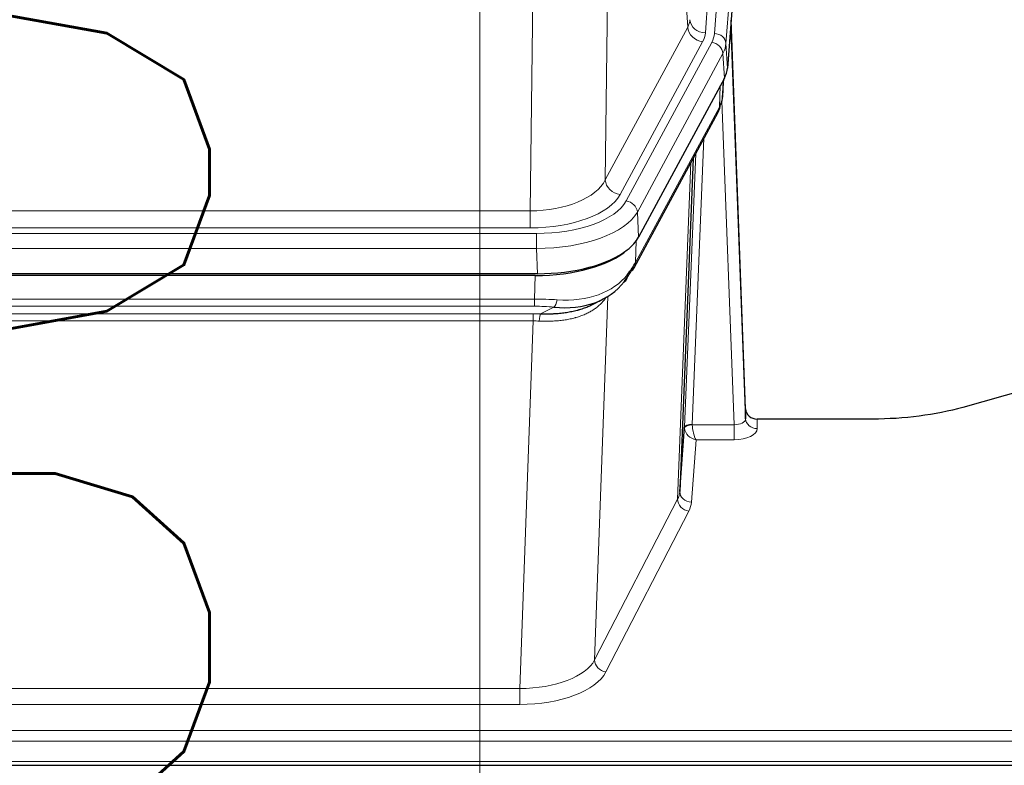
# Model space of a CAD drawing. Header units: inches. Extents: x 0 to 23760, y -13 to 16800.
# Tile 91 of 207: x 4449 to 4704, y 13654 to 13847. Entities that reach past the tile are written whole.
import ezdxf

# ---------------------------------------------------------------- set-up
doc = ezdxf.new("R2010")
doc.units = ezdxf.units.IN
doc.layers.add('254', color=7, linetype='Continuous', true_color=0xffffff)
doc.styles.add('latin_extended', font='simplex.shx')
doc.dimstyles.get("Standard").update_dxf_attribs({"dimtxt": 0.18, "dimasz": 0.18, "dimexe": 0.18, "dimexo": 0.0625, "dimgap": 0.09, "dimtad": 0, "dimtih": 1, "dimtoh": 1, "dimdec": 4, "dimzin": 0, "dimdsep": 46, "dimtxsty": 'Standard', "dimcen": 0.09, "dimadec": 0, "dimazin": 0, "dimtfac": 1, "dimtdec": 4, "dimtofl": 0, "dimtmove": 0, "dimatfit": 3, "dimfxl": 1, "dimtolj": 1, "dimtzin": 0, "dimarcsym": 0})

# ---------------------------------------------------------------- blocks, each defined once
blk = doc.blocks.new('_U0')
at = {"layer": '254', "color": 3, "linetype": 'Continuous', "lineweight": 13, "transparency": 16777216}
for p, q in [((4568.24, 12941.21), (4568.24, 13937.88)), ((5008.97, 12941.21), (4528.24, 12941.21)), ((4568.24, 12435.46), (4568.24, 12801.21)), ((7169.97, 12295.46), (4528.24, 12295.46))]:
    blk.add_line(p, q, dxfattribs=at)
at = {"layer": '254', "color": 3, "transparency": 16777216}
for points in [[(4591.58, 12801.21), (4544.91, 12801.21), (4568.24, 12941.21)], [(4544.91, 12435.46), (4591.58, 12435.46), (4568.24, 12295.46)]]:
    blk.add_solid(points, dxfattribs=at)
at = {"layer": 'Defpoints', "color": 0, "transparency": 16777216}
for p in [(4568.24, 12941.21), (5048.97, 12941.21), (7209.97, 12295.46)]:
    blk.add_point(p, dxfattribs=at)
at = {"layer": '254', "color": 2, "lineweight": 13, "transparency": 16777216, "insert": (4358.24, 13507.88), "char_height": 140, "attachment_point": 1, "rotation": 90, "style": 'latin_extended'}
blk.add_mtext('\\A1;\\C2;650', dxfattribs=at)

msp = doc.modelspace()

# ---------------------------------------------------------------- linework, layer by layer
at = {"layer": '254', "color": 110, "linetype": 'Continuous', "lineweight": 13}
for p, q in [((4639.721, 14016.72), (4626.655, 13843.947)), ((4629.002, 13843.794), (4642.113, 14017.155)), ((4645.107, 14014.585), (4631.996, 13841.224)), ((4622.082, 13845.464), (4617.73, 13919.716)), ((4601.687, 13881.572), (4600.73, 13805.921)), ((4581.287, 13797.886), (4582.255, 13874.382)), ((4600.73, 13805.921), (4622.082, 13845.464)), ((4604.605, 13802.112), (4625.957, 13841.656)), ((4606.131, 13800.438), (4628.305, 13841.503)), ((4631.996, 13841.224), (4632.369, 13834.852)), ((4631.212, 13838.647), (4609.038, 13797.581)), ((4631.585, 13832.274), (4631.212, 13838.647)), ((4630.315, 13824.77), (4630.534, 13830.328)), ((4631.101, 13827.349), (4631.455, 13832.033)), ((4608.568, 13784.494), (4630.315, 13824.77)), ((4634.082, 13742.526), (4630.951, 13826.378)), ((4626.298, 13816.664), (4623.276, 13742.613)), ((4621.278, 13741.847), (4624.171, 13812.724)), ((4619.464, 13723.219), (4622.931, 13810.429)), ((4368.644, 13797.886), (4581.287, 13797.886)), ((4581.287, 13793.472), (4581.287, 13797.886)), ((4609.038, 13797.581), (4609.331, 13791.06)), ((4367.055, 13792.048), (4582.875, 13792.048)), ((4581.287, 13793.472), (4368.644, 13793.472)), ((4582.875, 13788.143), (4582.875, 13792.048)), ((4608.745, 13790.13), (4608.568, 13784.494)), ((4582.875, 13788.143), (4367.055, 13788.143)), ((4583.169, 13781.622), (4582.875, 13788.143)), ((4582.386, 13775.049), (4582.577, 13781.14)), ((4367.545, 13775.049), (4582.386, 13775.049)), ((4582.386, 13773.184), (4582.386, 13775.049)), ((4601.415, 13775.744), (4597.979, 13681.604)), ((4582.386, 13773.184), (4367.545, 13773.184)), ((4367.887, 13771.241), (4582.044, 13771.241)), ((4582.044, 13769.376), (4582.044, 13771.241)), ((4583.957, 13771.21), (4587.41, 13772.955)), ((4582.044, 13769.376), (4367.887, 13769.376)), ((4578.57, 13674.2), (4582.044, 13769.376)), ((4640.063, 13743.973), (4640.073, 13741.525)), ((4623.277, 13742.526), (4634.082, 13742.526)), ((4634.082, 13742.526), (4634.082, 13738.611)), ((4624.24, 13738.611), (4623.046, 13722.462)), ((4634.082, 13738.611), (4624.24, 13738.611)), ((4597.979, 13681.604), (4619.464, 13723.219)), ((4622.373, 13720.155), (4600.888, 13678.541)), ((4371.36, 13674.2), (4578.57, 13674.2)), ((4578.57, 13674.2), (4578.57, 13670.099)), ((4578.57, 13670.099), (4371.36, 13670.099)), ((4196.965, 13663.338), (4753.965, 13663.338)), ((4196.965, 13660.604), (4753.965, 13660.604)), ((4196.965, 13655.356), (4753.965, 13655.356))]:
    msp.add_line(p, q, dxfattribs=at)
at = {"layer": '254', "color": 2, "linetype": 'Continuous', "lineweight": 25}
for p, q in [((4645.487, 14008.306), (4632.369, 13834.852)), ((4637.064, 13746.595), (4633.306, 13847.233)), ((4633.386, 13842.84), (4637.075, 13744.058)), ((4631.585, 13832.274), (4609.331, 13791.06)), ((4631.094, 13827.236), (4631.457, 13832.038)), ((4631.271, 13831.693), (4631.101, 13827.349)), ((4631.094, 13827.236), (4631.101, 13827.349)), ((4608.209, 13783.164), (4629.956, 13823.44)), ((4623.477, 13811.44), (4620.05, 13725.229)), ((4583.169, 13781.622), (4366.762, 13781.622)), ((4582.577, 13781.14), (4367.354, 13781.14)), ((4597.274, 13773.576), (4600.068, 13774.988)), ((4709.509, 13751.545), (4693.345, 13747.014)), ((4637.075, 13744.058), (4637.064, 13746.595)), ((4669.965, 13743.973), (4640.063, 13743.973)), ((4620.05, 13725.229), (4621.278, 13741.847)), ((4196.965, 13654.341), (4753.965, 13654.341))]:
    msp.add_line(p, q, dxfattribs=at)
at = {"layer": '254', "color": 110, "linetype": 'Continuous', "lineweight": 13}
for centre, major_axis, ratio, start_param, end_param in [((4602.637, 13847.885), (-20.038, 0.241), 0.4621297, 2.903225, 3.1123764), ((4625.957, 13845.204), (3.52, -1.9), 0.8606628, 3.6289862, 5.1474227), ((4626.655, 13847.495), (3.989, -0.302), 0.8864705, 3.2608937, 4.7793301), ((4633.386, 13840.687), (-0.214, 6.443), 0.0117452, 5.0526437, 5.774114), ((4602.637, 13844.337), (-24.033, 0.005), 0.4611335, 2.8976848, 3.1068362), ((4604.984, 13844.185), (-24.033, 0.005), 0.4611335, 2.8976848, 3.1068362), ((4629.002, 13841.133), (2.991, -0.226), 0.8864705, 0.119301, 1.6377375), ((4630.388, 13842.748), (2.998, 0.112), 0.4302668, 5.7021495, 6.2671208), ((4628.305, 13838.842), (2.64, -1.425), 0.8606628, 0.4873936, 2.00583), ((4604.984, 13841.524), (27.028, 0.171), 0.4605352, 6.0362132, 6.2453646), ((4626.437, 13825.34), (3.52, -1.9), 0.8606628, 0.0000038, 0.4001271), ((4603.306, 13807.56), (27.538, 20.422), 0.1820483, 5.9117299, 5.9437101), ((4581.366, 13808.493), (20.002, 0.126), 0.5302672, 4.7050812, 6.0263936), ((4604.605, 13805.661), (-3.52, 1.9), 0.8606628, 0.4873936, 2.00583), ((4581.366, 13804.945), (24.002, 0.049), 0.477994, 4.708097, 6.0294094), ((4582.824, 13803.145), (-24.02, 0.03), 0.4619935, 1.5735185, 2.8978281), ((4606.131, 13797.777), (2.64, -1.425), 0.8606628, 0.4873936, 2.00583), ((4582.824, 13800.484), (27.018, 0.111), 0.4567867, 4.7124116, 6.0367213), ((4604.689, 13785.065), (3.52, -1.9), 0.8606628, 0.0000038, 0.4001271), ((4582.639, 13796.432), (-25.329, 12.681), 0.6929209, 2.1169098, 3.0007467), ((4581.737, 13767.615), (27.015, 0.091), 0.2751837, 1.3250001, 1.545831), ((4587.41, 13776.79), (-0.368, -3.983), 0.2964475, 0.3019504, 1.0888865), ((4581.255, 13761.429), (24.025, 0.387), 0.4081206, 1.4515092, 1.5313568), ((4581.737, 13763.78), (23.017, 0.318), 0.4083138, 1.3161001, 1.5369309), ((4583.957, 13767.375), (0.131, 3.998), 0.1099517, 0.2897867, 1.0584981), ((4581.255, 13757.593), (20.023, 0.877), 0.5868265, 1.4258227, 1.5056703), ((4634.069, 13744.149), (-3.004, 0.138), 0.5390598, 1.5996723, 3.1704686), ((4640.073, 13744.149), (-3, -0.013), 0.8746179, 0.0299147, 1.5670846), ((4624.276, 13741.72), (-2.996, 0.15), 0.8842155, 0.0089587, 0.1047242), ((4623.276, 13741.752), (1.998, -0.082), 0.4302193, 1.5883537, 3.1255299), ((4623.277, 13741.665), (-1.996, -0.13), 0.4297663, 4.6843512, 6.2157251), ((4624.24, 13741.235), (-2.669, 1.608), 0.8008031, 0.5106166, 2.0203264), ((4624.276, 13742.581), (1.001, 0.011), 0.9036689, 3.0949665, 3.1907321), ((4624.24, 13741.235), (-0.506, 2.997), 0.2740591, 1.0794715, 2.5891813), ((4634.069, 13741.525), (-6.003, 0.008), 0.4854373, 1.5734916, 3.1442879), ((4600.047, 13725.484), (20.016, 0.121), 0.4848834, 6.0350943, 6.2444185), ((4623.046, 13725.086), (2.992, -0.221), 0.8740585, 3.1714428, 4.7769181), ((4622.373, 13722.779), (2.666, -1.376), 0.8484453, 3.5215353, 5.1252561), ((4600.047, 13722.86), (23.014, 0.002), 0.4845187, 6.038018, 6.2473422), ((4578.564, 13683.874), (20.013, 0.104), 0.483363, 4.7101919, 6.0355739), ((4600.888, 13681.165), (2.666, -1.376), 0.8484453, 3.5215353, 5.1252561), ((4578.564, 13681.25), (-23.012, 0.004), 0.4845836, 1.5711584, 2.8965404)]:
    msp.add_ellipse(centre, major_axis=major_axis, ratio=ratio, start_param=start_param, end_param=end_param, dxfattribs=at)
at = {"layer": '254', "color": 2, "linetype": 'Continuous', "lineweight": 25}
for centre, major_axis, ratio, start_param, end_param in [((4605.349, 13835.291), (-27.037, 0.006), 0.4611335, 2.8976848, 3.1068362), ((4603.306, 13807.56), (27.174, 22.247), 0.2659526, 6.0029112, 6.0348913), ((4626.603, 13825.661), (3.584, -1.776), 0.8816114, 6.2824956, 6.6531678), ((4604.456, 13836.837), (-26.161, 11.46), 0.4493681, 3.1218709, 3.267222), ((4583.111, 13794.106), (-27.023, 0.034), 0.4619935, 2.6128783, 2.8978281), ((4582.551, 13793.615), (-27.01, 0.015), 0.4618579, 1.5720062, 2.656), ((4583.111, 13794.106), (-27.023, 0.034), 0.4619935, 1.5735185, 2.6128783), ((4581.737, 13767.615), (27.355, 20.182), 0.1876908, 5.6857719, 5.9066027), ((4584.433, 13764.752), (23.434, 19.972), 0.1471226, 5.6997031, 5.9205339), ((4602.913, 13782.383), (3.195, -2.407), 0.6715965, 6.033487, 6.820423), ((4604.689, 13785.065), (3.52, -1.9), 0.8606628, 5.9153676, 6.2831892), ((4582.639, 13796.432), (-23.359, 16.381), 0.7286412, 2.2260513, 3.1098882), ((4640.062, 13746.686), (-3, 0.002), 0.9042699, 0.0343167, 1.5714866)]:
    msp.add_ellipse(centre, major_axis=major_axis, ratio=ratio, start_param=start_param, end_param=end_param, dxfattribs=at)
msp.add_open_spline([(4629.956, 13823.44), (4630.077, 13823.663), (4630.187, 13823.885)], degree=2, dxfattribs=at)
at = {"layer": '254', "color": 110, "linetype": 'Continuous', "lineweight": 13}
msp.add_open_spline([(4601.017, 13775.618), (4600.862, 13775.366), (4600.69, 13775.117), (4600.314, 13774.627), (4600.111, 13774.386), (4599.673, 13773.915), (4599.439, 13773.684), (4598.939, 13773.234), (4598.673, 13773.015), (4598.251, 13772.696), (4598.106, 13772.591), (4597.883, 13772.437), (4597.807, 13772.386), (4597.655, 13772.285), (4597.578, 13772.235), (4597.19, 13771.989), (4596.867, 13771.801), (4596.197, 13771.446), (4595.503, 13771.109), (4594.762, 13770.812), (4593.996, 13770.535), (4593.601, 13770.406), (4593.144, 13770.273), (4593.092, 13770.258), (4592.99, 13770.229), (4592.938, 13770.215), (4592.784, 13770.172), (4592.473, 13770.09), (4592.158, 13770.013), (4591.523, 13769.869), (4591.092, 13769.784), (4590.218, 13769.636), (4589.774, 13769.573), (4588.872, 13769.467), (4588.415, 13769.424), (4587.717, 13769.375), (4587.483, 13769.361), (4587.129, 13769.344), (4587.011, 13769.338), (4586.773, 13769.329), (4586.654, 13769.325), (4586.058, 13769.309), (4585.578, 13769.305), (4584.612, 13769.314), (4584.127, 13769.327), (4583.638, 13769.347)], degree=3, knots=[0, 0, 0, 0, 0.0625, 0.0625, 0.125, 0.125, 0.1875, 0.1875, 0.25, 0.25, 0.28125, 0.28125, 0.296875, 0.296875, 0.3125, 0.3125, 0.375, 0.375, 0.4375, 0.5, 0.5, 0.5625, 0.5625, 0.5703125, 0.5703125, 0.578125, 0.578125, 0.59375, 0.625, 0.625, 0.6875, 0.6875, 0.75, 0.75, 0.8125, 0.8125, 0.84375, 0.84375, 0.859375, 0.859375, 0.875, 0.875, 0.9375, 0.9375, 1, 1, 1, 1], dxfattribs=at)
at = {"layer": '254', "color": 2, "linetype": 'Continuous', "lineweight": 25}
for points, knots in [([(4583.957, 13771.21), (4584.475, 13771.201), (4584.99, 13771.199), (4586.016, 13771.211), (4586.526, 13771.226), (4587.16, 13771.255), (4587.287, 13771.262), (4587.54, 13771.276), (4587.666, 13771.284), (4588.043, 13771.309), (4588.292, 13771.328), (4589.034, 13771.392), (4589.521, 13771.444), (4590.479, 13771.569), (4590.951, 13771.642), (4591.88, 13771.808), (4592.337, 13771.901), (4593.01, 13772.058), (4593.233, 13772.113), (4593.564, 13772.2), (4593.674, 13772.229), (4593.838, 13772.275), (4593.892, 13772.29), (4594.001, 13772.321), (4594.487, 13772.462), (4594.956, 13772.616), (4595.761, 13772.907), (4596.459, 13773.186), (4597.113, 13773.495), (4597.395, 13773.637)], [0, 0, 0, 0, 0.1020877, 0.1020877, 0.2041754, 0.2041754, 0.2296973, 0.2296973, 0.2552192, 0.2552192, 0.3062631, 0.3062631, 0.4083508, 0.4083508, 0.5104385, 0.5104385, 0.6125262, 0.6125262, 0.66357, 0.66357, 0.6890919, 0.6890919, 0.7018529, 0.7018529, 0.7146139, 0.8167015, 0.8167015, 0.9187892, 1, 1, 1, 1]), ([(4693.345, 13747.014), (4689.811, 13746.023), (4686.01, 13745.259), (4678.127, 13744.234), (4674.046, 13743.973), (4669.965, 13743.973)], [0, 0, 0, 0, 0.5, 0.5, 1, 1, 1, 1])]:
    msp.add_open_spline(points, degree=3, knots=knots, dxfattribs=at)

# ---------------------------------------------------------------- dimensions: what is measured, and where the dimension line sits
at = {"layer": '254', "color": 2, "linetype": 'Continuous', "lineweight": 13}
dim = msp.add_linear_dim(base=(4568.243, 12941.212), p1=(7209.965, 12295.462), p2=(5048.965, 12941.212), angle=90, text='\\C2;650', dimstyle='Standard', override={"dimscale": 40, "dimtxt": 3.5, "dimasz": 3.5, "dimexe": 1, "dimexo": 1, "dimgap": 1.75, "dimtad": 1, "dimtih": 0, "dimtoh": 0, "dimdec": 2, "dimlfac": 0.025, "dimzin": 8, "dimdsep": 46, "dimlunit": 2, "dimpost": '', "dimtxsty": 'latin_extended', "dimsah": 1, "dimse1": 0, "dimse2": 0, "dimsd1": 0, "dimsd2": 0, "dimclrd": 3, "dimclre": 3, "dimclrt": 2, "dimtol": 0, "dimtm": -0.1, "dimtfac": 0.714286, "dimtdec": 3, "dimtofl": 1, "dimtmove": 0, "dimtzin": 8, "dimlwd": 13, "dimlwe": 13}, dxfattribs=at)
dim.commit()
dim.dimension.update_dxf_attribs({"geometry": '_U0', "text_midpoint": (4568.243, 13687.879), "dimtype": 160})

doc.saveas('drawing.dxf')
